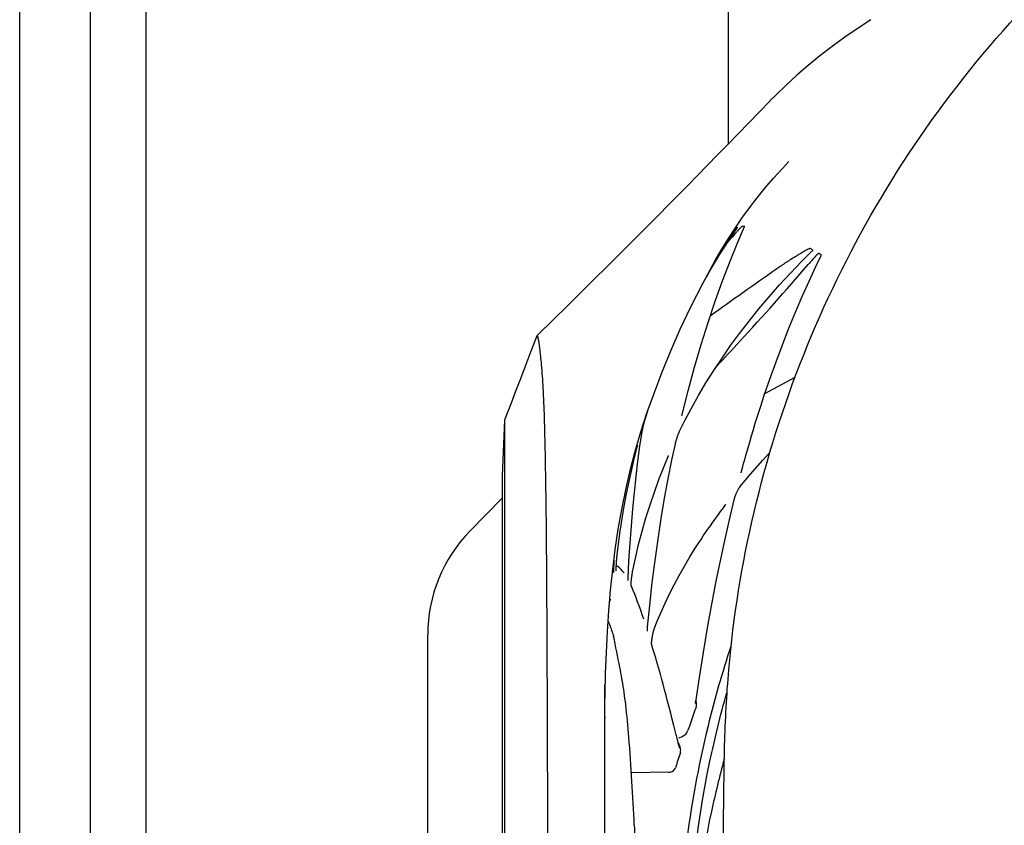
# Model space of a CAD drawing. Extents: x 0 to 594, y 0 to 420.
# Tile 18 of 64: x 76 to 88, y 361 to 371. Entities that reach past the tile are written whole.
import ezdxf

# ---------------------------------------------------------------- set-up
doc = ezdxf.new("R2010")
doc.units = 0
doc.header["$LTSCALE"] = 32.67
for name, color, linetype in [('123045_DXF_CONTINUOUS_LINE', 7, 'CONTINUOUS'), ('124031_DXF_CONTINUOUS_LINE', 7, 'CONTINUOUS'), ('124311_DXF_CONTINUOUS_LINE', 7, 'CONTINUOUS'), ('124366_DXF_CONTINUOUS_LINE', 7, 'CONTINUOUS'), ('126056_DXF_CONTINUOUS_LINE', 7, 'CONTINUOUS'), ('G_HOSE_CLAMPDXF_CONTINUOUS', 7, 'CONTINUOUS')]:
    doc.layers.add(name, color=color, linetype=linetype)

msp = doc.modelspace()

# ---------------------------------------------------------------- linework, layer by layer
at = {"layer": '123045_DXF_CONTINUOUS_LINE', "color": 7, "linetype": 'CONTINUOUS'}
for p, q in [((76.97241, 381.55881), (76.97241, 355.54881)), ((77.65241, 381.55881), (77.65241, 355.54881))]:
    msp.add_line(p, q, dxfattribs=at)
at = {"layer": '124031_DXF_CONTINUOUS_LINE', "color": 7, "linetype": 'CONTINUOUS'}
for p, q in [((85.50282, 368.97596), (85.50293, 368.97608)), ((84.9602, 368.1862), (84.96067, 368.18625)), ((84.75335, 367.98697), (84.79848, 368.03981)), ((85.76772, 367.91588), (85.79609, 367.89975)), ((85.76776, 367.91594), (85.79605, 367.89969)), ((85.87167, 367.85606), (85.89868, 367.84053)), ((84.60472, 367.7677), (84.60494, 367.7681)), ((82.42629, 366.84921), (82.33772, 366.6169)), ((82.42626, 366.84918), (82.42752, 366.85136)), ((82.33772, 366.6169), (82.27635, 366.45623)), ((82.27635, 366.45623), (82.21836, 366.30464)), ((82.21836, 366.30464), (82.16378, 366.16225)), ((85.21133, 366.14632), (85.57935, 366.34643)), ((82.16378, 366.16225), (82.1127, 366.02924)), ((82.1127, 366.02924), (82.06507, 365.90553)), ((82.06507, 365.90553), (82.03156, 365.81867)), ((83.7478, 365.82656), (83.79088, 365.96124)), ((82.03156, 365.81865), (82.00292, 365.14526)), ((82.03156, 365.81867), (82.03158, 365.81703)), ((82.03156, 365.81867), (82.0316, 357.58513)), ((83.65229, 365.49164), (83.65332, 365.49547)), ((84.99365, 365.4431), (85.00902, 365.49688)), ((82.00292, 365.14529), (82.00293, 362.99992)), ((84.70577, 364.75177), (84.73189, 364.78606)), ((84.73189, 364.78606), (84.73453, 364.78929)), ((83.36811, 363.97397), (83.36894, 364.11617)), ((83.39831, 364.06563), (83.3992, 364.08014)), ((83.3992, 364.08014), (83.40022, 364.09522)), ((83.40022, 364.09522), (83.40105, 364.10675)), ((83.40105, 364.10675), (83.40194, 364.11836)), ((83.40194, 364.11836), (83.40288, 364.12991)), ((83.40288, 364.12991), (83.40387, 364.14131)), ((83.40387, 364.14131), (83.4049, 364.15249)), ((83.4049, 364.15249), (83.40595, 364.16323)), ((83.40595, 364.16323), (83.40666, 364.17)), ((83.40666, 364.17), (83.40731, 364.17597)), ((83.3278, 363.74566), (83.35382, 363.99553)), ((83.36814, 363.96729), (83.36811, 363.97023)), ((83.36817, 363.96479), (83.36814, 363.96729)), ((83.36822, 363.96274), (83.36817, 363.96479)), ((83.39532, 363.98783), (83.39533, 363.99054)), ((83.39533, 363.98553), (83.39532, 363.98783)), ((83.39533, 363.99054), (83.39536, 363.99364)), ((83.39535, 363.98365), (83.39533, 363.98553)), ((83.39536, 363.99364), (83.39541, 363.99709)), ((83.39541, 363.99709), (83.39549, 364.00086)), ((83.39549, 364.00086), (83.39565, 364.00714)), ((83.39565, 364.00714), (83.39586, 364.01412)), ((83.39586, 364.01412), (83.39614, 364.02178)), ((83.39614, 364.02178), (83.39648, 364.0301)), ((83.39648, 364.0301), (83.39689, 364.03904)), ((83.39689, 364.03904), (83.39753, 364.05187)), ((83.39753, 364.05187), (83.39831, 364.06563)), ((83.54103, 363.87445), (83.54111, 363.8784)), ((83.54111, 363.8784), (83.54124, 363.88277)), ((83.54124, 363.88277), (83.54141, 363.88756)), ((83.54141, 363.88756), (83.54158, 363.89158)), ((83.57779, 363.82682), (83.57826, 363.83346)), ((83.57826, 363.83346), (83.57881, 363.84054)), ((83.57881, 363.84054), (83.57944, 363.84805)), ((83.57944, 363.84805), (83.58015, 363.85595)), ((83.58015, 363.85595), (83.58094, 363.86421)), ((83.58094, 363.86421), (83.58181, 363.87281)), ((83.58181, 363.87281), (83.58276, 363.8817)), ((83.58276, 363.8817), (83.58379, 363.89084)), ((83.58379, 363.89084), (83.58489, 363.90017)), ((83.58489, 363.90017), (83.58607, 363.90964)), ((83.58607, 363.90964), (83.58731, 363.91918)), ((83.58731, 363.91918), (83.58862, 363.92874)), ((83.58862, 363.92874), (83.58999, 363.93821)), ((83.58999, 363.93821), (83.5914, 363.94752)), ((83.30638, 363.49354), (83.3278, 363.74566)), ((83.58573, 363.7808), (83.57651, 363.80078)), ((83.57682, 363.80983), (83.57707, 363.81497)), ((83.57707, 363.81497), (83.5774, 363.82065)), ((83.5774, 363.82065), (83.57779, 363.82682)), ((83.77731, 363.24783), (83.77716, 363.25068)), ((83.77925, 363.24408), (83.77716, 363.25068)), ((83.77913, 363.29259), (83.77958, 363.29755)), ((82.00293, 362.99992), (82.00292, 357.84553)), ((83.82737, 363.08542), (83.82729, 363.08862)), ((83.93447, 362.7203), (83.91124, 362.80259)), ((83.95237, 362.65582), (83.93447, 362.7203)), ((83.25391, 362.59528), (83.25391, 344.34187)), ((83.2567, 362.32287), (83.25779, 362.39212)), ((83.25579, 362.25333), (83.2567, 362.32287)), ((83.25518, 362.19633), (83.25579, 362.25333)), ((83.25518, 362.19633), (83.25518, 362.19741)), ((84.12761, 361.98106), (84.09971, 362.09302)), ((84.03997, 361.52168), (83.58184, 361.51432))]:
    msp.add_line(p, q, dxfattribs=at)
for points in [[(86.50378, 370.7084), (86.34936, 370.60693), (86.18789, 370.49579), (86.03201, 370.38283), (85.88206, 370.2678), (85.73824, 370.15067), (85.60068, 370.03178), (85.46928, 369.91124), (85.34376, 369.78905), (85.27304, 369.71687)], [(85.27337, 369.71722), (85.14108, 369.58006), (85.01232, 369.44693), (84.88488, 369.31553), (84.75878, 369.18584), (84.63406, 369.05793), (84.51074, 368.93176), (84.38881, 368.80736), (84.26838, 368.68479), (84.14945, 368.56406), (84.03203, 368.44515), (83.91621, 368.32817), (83.80201, 368.21311), (83.68944, 368.09995), (83.57858, 367.9888), (83.46943, 367.87962), (83.362, 367.77243), (83.25648, 367.66739), (83.15284, 367.56446), (83.05111, 367.46366), (82.95154, 367.36525), (82.85415, 367.26921), (82.75893, 367.17554), (82.66612, 367.08447), (82.5758, 366.99605), (82.4879, 366.9102), (82.42753, 366.85137)], [(84.8419, 368.15648), (84.92959, 368.28452), (85.02101, 368.41053), (85.11616, 368.53442), (85.21504, 368.65617), (85.31767, 368.77572), (85.42403, 368.89302), (85.50295, 368.97609)], [(84.20364, 365.90476), (84.27273, 366.17873), (84.35089, 366.46583), (84.43233, 366.74357), (84.51675, 367.01192), (84.60385, 367.27087), (84.69336, 367.5204), (84.78501, 367.76051), (84.87855, 367.99118), (84.96053, 368.18259)], [(84.54789, 367.65473), (84.65761, 367.83681), (84.77063, 368.01408), (84.87544, 368.17013)], [(84.60494, 367.7681), (84.67765, 367.89439), (84.758, 368.02646), (84.8419, 368.15648)], [(84.16617, 365.67735), (84.23417, 365.81422), (84.31523, 365.9682), (84.40101, 366.12172), (84.49158, 366.27469), (84.58698, 366.42705), (84.68727, 366.57872), (84.79245, 366.72963), (84.90251, 366.87971), (85.01741, 367.0289), (85.1371, 367.17715), (85.26151, 367.3244), (85.39055, 367.4706), (85.52416, 367.61572), (85.66223, 367.75971), (85.78562, 367.88373)], [(85.20362, 366.12372), (85.27096, 366.32064), (85.34731, 366.53397), (85.42518, 366.74166), (85.50444, 366.94372), (85.58497, 367.14013), (85.66664, 367.3309), (85.74929, 367.51604), (85.83277, 367.69556), (85.89434, 367.82344)], [(83.35382, 363.99553), (83.38484, 364.24294), (83.42127, 364.4878), (83.46349, 364.72999), (83.51185, 364.96949), (83.56678, 365.20694), (83.62881, 365.44352), (83.69813, 365.67956), (83.77523, 365.91705), (83.86121, 366.1599), (83.95654, 366.40889), (84.06178, 366.66459), (84.17858, 366.92958), (84.30819, 367.20431), (84.45128, 367.48692), (84.60472, 367.7677)], [(84.44076, 367.46613), (84.44169, 367.46789), (84.54789, 367.65473)], [(85.00902, 365.49688), (85.02523, 365.55286), (85.04796, 365.63012), (85.07082, 365.70641), (85.09381, 365.78174), (85.11692, 365.8561), (85.14014, 365.9295), (85.16347, 366.00193), (85.18688, 366.0734), (85.20362, 366.12372)], [(84.1982, 365.87621), (84.1982, 365.87622), (84.19822, 365.87651), (84.19828, 365.87711), (84.19838, 365.87803), (84.19852, 365.8792), (84.19872, 365.88062), (84.19897, 365.88229), (84.19928, 365.88418), (84.19965, 365.88628), (84.20009, 365.8886), (84.20058, 365.89111), (84.20114, 365.8938), (84.20176, 365.89666), (84.20245, 365.89971), (84.2032, 365.90293), (84.20364, 365.90476)], [(82.03158, 365.81703), (82.03164, 365.58037), (82.03163, 365.55568), (82.03163, 365.53063), (82.03163, 365.50522), (82.03163, 365.47951), (82.03163, 365.45362), (82.03162, 365.42757)], [(83.70925, 365.65937), (83.71004, 365.66437), (83.71094, 365.66975), (83.71194, 365.6755), (83.71304, 365.6816), (83.71424, 365.68801), (83.71553, 365.69469), (83.71691, 365.70162), (83.71837, 365.70877), (83.7199, 365.71609), (83.72151, 365.72356), (83.72318, 365.73113), (83.7249, 365.73877), (83.72666, 365.74645), (83.72847, 365.75412), (83.7303, 365.76175), (83.73216, 365.7693), (83.73403, 365.77674), (83.7359, 365.78403), (83.73776, 365.79113), (83.7396, 365.79801), (83.74142, 365.80464), (83.74321, 365.81098), (83.74494, 365.817), (83.74662, 365.82266), (83.7478, 365.82656)], [(83.66153, 365.3209), (83.686, 365.50205), (83.70926, 365.65944)], [(84.11807, 365.53266), (84.1184, 365.53417), (84.11971, 365.53994), (84.12115, 365.54598), (84.12271, 365.55224), (84.12438, 365.55867), (84.12614, 365.56525), (84.12799, 365.57189), (84.12992, 365.57858), (84.1319, 365.58528), (84.13393, 365.59192), (84.13598, 365.59847), (84.13806, 365.60491), (84.14014, 365.61119), (84.14221, 365.61728), (84.14426, 365.62318), (84.14629, 365.62888), (84.1483, 365.63437), (84.15027, 365.63965), (84.15221, 365.64471), (84.15411, 365.64955), (84.15597, 365.65416), (84.15777, 365.65853), (84.15952, 365.66267), (84.1612, 365.66655), (84.16282, 365.67018), (84.16437, 365.67355), (84.16584, 365.67666), (84.16617, 365.67736)], [(83.65332, 365.49547), (83.65456, 365.50001), (83.65515, 365.5021), (83.65572, 365.50408), (83.65626, 365.50592), (83.65677, 365.50762), (83.65724, 365.50919), (83.65769, 365.5106), (83.65809, 365.51186), (83.65845, 365.51297), (83.65876, 365.51388), (83.65901, 365.51461), (83.6592, 365.51515)], [(83.77958, 363.29755), (83.80564, 363.5599), (83.8367, 363.8372), (83.87055, 364.10649), (83.90705, 364.36776), (83.94603, 364.62098), (83.98729, 364.86616), (84.03063, 365.10328), (84.07581, 365.33234), (84.11807, 365.53266)], [(83.40731, 364.17598), (83.42354, 364.31226), (83.44444, 364.46691), (83.46778, 364.62017), (83.49353, 364.77202), (83.52165, 364.92245), (83.5521, 365.07143), (83.58484, 365.21894), (83.61983, 365.36497), (83.65229, 365.49164)], [(84.90616, 365.00601), (85.03613, 365.16129), (85.18611, 365.33255), (85.2722, 365.42651)], [(84.92572, 365.19669), (84.94089, 365.253), (84.9514, 365.29155), (84.96193, 365.32984), (84.97248, 365.36786), (84.98306, 365.40561), (84.99365, 365.4431)], [(83.54158, 363.89158), (83.55182, 364.0987), (83.56514, 364.31846), (83.5806, 364.53181), (83.59807, 364.73873), (83.61746, 364.93923), (83.63865, 365.13329), (83.66153, 365.3209)], [(83.59766, 363.98323), (83.63011, 364.1349), (83.66974, 364.30199), (83.71278, 364.46635), (83.75914, 364.62794), (83.80869, 364.78673), (83.86133, 364.94268), (83.91695, 365.09578), (83.97543, 365.246), (84.02976, 365.37712)], [(84.02972, 365.37704), (84.0307, 365.37931), (84.03163, 365.38141), (84.0325, 365.38333), (84.0333, 365.38505), (84.03404, 365.38656), (84.03467, 365.38784), (84.0352, 365.38888), (84.03563, 365.38968), (84.03593, 365.39021), (84.03608, 365.39049), (84.03611, 365.39053)], [(84.9221, 365.17862), (84.9221, 365.17858), (84.92212, 365.17884), (84.92217, 365.17942), (84.92227, 365.18032), (84.92243, 365.18149), (84.92266, 365.18294), (84.92296, 365.18466), (84.92334, 365.18661), (84.9238, 365.1888), (84.92435, 365.19121), (84.92498, 365.19384), (84.92572, 365.19669)], [(84.83967, 364.86234), (84.8404, 364.86525), (84.84154, 364.86948), (84.8428, 364.87393), (84.8442, 364.87859), (84.84572, 364.88344), (84.84738, 364.88848), (84.84917, 364.89371), (84.85109, 364.8991), (84.85316, 364.90467), (84.85536, 364.91041), (84.8577, 364.91629), (84.86018, 364.92232), (84.86282, 364.92851), (84.86559, 364.93479), (84.86845, 364.94106), (84.8714, 364.94729), (84.87441, 364.95346), (84.87742, 364.95942), (84.88042, 364.96515), (84.88339, 364.97064), (84.8863, 364.97584), (84.88913, 364.98073), (84.89188, 364.9853), (84.8945, 364.9895), (84.89697, 364.99332), (84.89929, 364.99676), (84.90141, 364.99978), (84.9033, 365.00236), (84.90496, 365.00452), (84.90615, 365.00601)], [(84.36606, 362.38333), (84.41086, 362.67756), (84.46031, 362.98544), (84.5111, 363.28415), (84.5633, 363.57368), (84.61692, 363.85401), (84.67195, 364.12511), (84.72832, 364.38696), (84.78596, 364.63956), (84.83967, 364.86234)], [(84.57466, 364.57366), (84.60243, 364.61228), (84.61923, 364.6354), (84.6362, 364.65857), (84.65334, 364.6818), (84.67065, 364.70507), (84.68812, 364.7284), (84.70577, 364.75177)], [(84.36064, 364.25688), (84.37773, 364.2836), (84.40425, 364.32451), (84.43131, 364.36561), (84.45889, 364.40688), (84.48702, 364.44832), (84.51569, 364.48993), (84.5449, 364.53171), (84.57466, 364.57366)], [(83.86001, 363.27156), (83.89684, 363.36606), (83.94262, 363.47593), (83.99207, 363.58675), (84.04526, 363.69846), (84.10225, 363.81106), (84.1631, 363.92451), (84.22782, 364.0388), (84.29641, 364.15388), (84.36064, 364.25688)], [(83.36811, 363.97023), (83.36811, 363.97361), (83.36811, 363.97397)], [(83.36834, 363.95967), (83.36835, 363.95958), (83.36835, 363.95961), (83.36834, 363.95979), (83.36832, 363.96012), (83.3683, 363.96058), (83.36827, 363.96117), (83.36825, 363.9619), (83.36822, 363.96274)], [(83.39543, 363.98071), (83.39543, 363.98071), (83.39542, 363.98086), (83.39541, 363.98116), (83.3954, 363.9816), (83.39538, 363.98216), (83.39536, 363.98285), (83.39535, 363.98365)], [(83.49126, 363.95477), (83.47402, 363.97765), (83.45508, 363.99935), (83.43557, 364.01795), (83.41525, 364.0334), (83.39712, 364.04376)], [(83.5914, 363.94752), (83.59284, 363.95657), (83.59357, 363.96098), (83.59431, 363.96529), (83.59506, 363.96951), (83.5958, 363.9736), (83.59654, 363.97752), (83.59726, 363.98121), (83.59766, 363.98321)], [(83.54112, 363.86229), (83.54115, 363.86203), (83.54115, 363.862), (83.54114, 363.86217), (83.54112, 363.86251), (83.54109, 363.86303), (83.54107, 363.86372), (83.54104, 363.86457), (83.54102, 363.86557), (83.541, 363.86673), (83.54099, 363.86801), (83.54099, 363.86943), (83.541, 363.87098), (83.54101, 363.87265), (83.54103, 363.87445)], [(83.57652, 363.7918), (83.57652, 363.79179), (83.57651, 363.792), (83.57649, 363.79246), (83.57648, 363.79314), (83.57646, 363.79404), (83.57645, 363.79515), (83.57645, 363.79643), (83.57646, 363.79786), (83.57649, 363.79947)], [(83.57649, 363.79947), (83.57652, 363.80123), (83.57658, 363.80316), (83.57664, 363.80524), (83.57673, 363.80747), (83.57682, 363.80983)], [(83.73135, 363.39216), (83.71374, 363.44463), (83.69467, 363.50008), (83.67589, 363.55313), (83.65741, 363.6037), (83.63919, 363.65176), (83.62118, 363.69733), (83.60336, 363.74037), (83.58573, 363.7808)], [(83.31538, 363.59948), (83.32248, 363.62242), (83.32887, 363.63998)], [(83.25955, 362.48408), (83.26601, 362.72837), (83.27587, 362.98453), (83.2892, 363.23969), (83.30638, 363.49354)], [(83.77716, 363.25068), (83.77714, 363.2515), (83.77711, 363.25303), (83.7771, 363.25479), (83.77711, 363.2568), (83.77714, 363.25903), (83.7772, 363.26149), (83.77728, 363.26417), (83.7774, 363.26705), (83.77754, 363.27013), (83.77772, 363.27342)], [(83.77772, 363.27342), (83.77793, 363.27689), (83.77818, 363.28055), (83.77846, 363.28439), (83.77877, 363.28841), (83.77913, 363.29259)], [(83.82838, 363.10994), (83.82865, 363.11308), (83.82896, 363.11637), (83.8293, 363.11982), (83.82968, 363.12341), (83.83009, 363.12714), (83.83054, 363.13101), (83.83103, 363.13501), (83.83156, 363.13913), (83.83212, 363.14337), (83.83272, 363.14772), (83.83336, 363.15217), (83.83403, 363.15671), (83.83474, 363.16133), (83.83548, 363.16602), (83.83626, 363.17077), (83.83707, 363.17558), (83.83792, 363.18042), (83.83879, 363.18529), (83.83969, 363.19016), (83.84061, 363.19502), (83.84156, 363.19986), (83.84253, 363.20466), (83.84351, 363.2094), (83.8445, 363.21408), (83.8455, 363.21866), (83.84651, 363.22315), (83.84752, 363.22752), (83.84853, 363.23176), (83.84953, 363.23586), (83.85052, 363.2398), (83.85149, 363.24357), (83.85245, 363.24717), (83.85338, 363.25057), (83.85429, 363.25377), (83.85516, 363.25677), (83.856, 363.25956), (83.8568, 363.26213), (83.85755, 363.26449), (83.85826, 363.26662), (83.85891, 363.26852), (83.85951, 363.27019), (83.86002, 363.27156)], [(83.82729, 363.08862), (83.82729, 363.08944), (83.82731, 363.09095), (83.82735, 363.09268), (83.82741, 363.09461), (83.8275, 363.09672), (83.82762, 363.09903), (83.82776, 363.1015), (83.82794, 363.10415), (83.82814, 363.10696), (83.82838, 363.10994)], [(83.91124, 362.80259), (83.89993, 362.84213), (83.88872, 362.88105), (83.8776, 362.91933), (83.86657, 362.95699), (83.85564, 362.99401), (83.84481, 363.0304), (83.82729, 363.08862)], [(84.09971, 362.09302), (84.08048, 362.16952), (84.0614, 362.24453), (84.04249, 362.31804), (84.02374, 362.39005), (84.00516, 362.46055), (83.98674, 362.52954), (83.96848, 362.59702), (83.95237, 362.65582)], [(83.25779, 362.39212), (83.25908, 362.4611), (83.25955, 362.48408)], [(84.36416, 362.36211), (84.36419, 362.36185), (84.36419, 362.36178), (84.36418, 362.36202), (84.36417, 362.36255), (84.36417, 362.36337), (84.36418, 362.36445), (84.36423, 362.36581), (84.36431, 362.36744), (84.36444, 362.36934), (84.36462, 362.3715), (84.36485, 362.37389), (84.36514, 362.37649), (84.3655, 362.3793), (84.36592, 362.38233), (84.36606, 362.38333)], [(84.17138, 361.81346), (84.16054, 361.85391), (84.1539, 361.87902), (84.14728, 361.9043), (84.1407, 361.92973), (84.13414, 361.95531), (84.12761, 361.98106)]]:
    msp.add_lwpolyline(points, dxfattribs=at)
for centre, radius, start, end in [((85.0089, 367.58424), 0.60372, 102.722371, 105.394659), ((85.015, 367.54672), 0.64182, 94.897963, 97.61614), ((132.96318, 299.62514), 83.04296, 124.9923299, 125.666823), ((80.54786, 362.12693), 2.96728, 9.971983, 10.428447), ((84.21333, 362.33941), 0.16493, 17.491503, 20.407508), ((98.59794, 357.04973), 15.16993, 159.693965, 160.845694), ((112.15532, 361.92583), 28.90141, 179.46202, 180.003061), ((98.61175, 357.04506), 15.1845, 161.898179, 162.628785)]:
    msp.add_arc(centre, radius, start, end, dxfattribs=at)
for points, knots in [([(84.87544, 368.17013), (84.87599, 368.17093), (84.8777, 368.17225), (84.87623, 368.1732), (84.87594, 368.17313)], [0, 0, 0, 0, 0.76096562, 1, 1, 1, 1]), ([(84.92992, 368.18286), (84.92664, 368.18242), (84.92016, 368.17446), (84.90467, 368.16077), (84.8925, 368.14677), (84.88422, 368.13768)], [0, 0, 0, 0, 0.15425383, 0.42728063, 1, 1, 1, 1]), ([(84.96053, 368.18259), (84.9609, 368.18343), (84.96182, 368.18444), (84.96109, 368.18628), (84.96067, 368.18625)], [0, 0, 0, 0, 0.68873034, 1, 1, 1, 1]), ([(84.88422, 368.13768), (84.87668, 368.1294), (84.84774, 368.0971), (84.81937, 368.06428), (84.79848, 368.03981)], [0, 0, 0, 0, 0.25818281, 1, 1, 1, 1]), ([(85.76776, 367.91594), (85.76553, 367.91722), (85.7586, 367.9146), (85.74522, 367.90984), (85.72526, 367.89965), (85.70066, 367.88653), (85.66581, 367.86674), (85.62125, 367.84023), (85.56691, 367.8066), (85.51154, 367.77128), (85.43566, 367.7216), (85.37878, 367.68292), (85.3408, 367.65633)], [0, 0, 0, 0, 0.01543166, 0.03767697, 0.08967631, 0.14640089, 0.20572257, 0.32918077, 0.45702766, 0.58822531, 0.72240553, 1, 1, 1, 1]), ([(85.87167, 367.85606), (85.86987, 367.8571), (85.86345, 367.85272), (85.85286, 367.84464), (85.83716, 367.82917), (85.81963, 367.81102), (85.79709, 367.78661), (85.77019, 367.75638), (85.74915, 367.73202), (85.73882, 367.71994)], [0, 0, 0, 0, 0.0325603, 0.0952028, 0.23100516, 0.36454342, 0.49532731, 0.750728, 1, 1, 1, 1]), ([(85.78562, 367.88374), (85.78892, 367.887), (85.79261, 367.88995), (85.79769, 367.89874), (85.79605, 367.89968)], [0, 0, 0, 0, 0.71056536, 1, 1, 1, 1]), ([(85.89434, 367.82344), (85.89596, 367.82678), (85.89788, 367.83118), (85.90066, 367.83939), (85.89868, 367.84053)], [0, 0, 0, 0, 0.61939703, 1, 1, 1, 1]), ([(84.61966, 366.47625), (84.71553, 366.57808), (85.09593, 366.98595), (85.46736, 367.40226), (85.73882, 367.71994)], [0, 0, 0, 0, 0.25076868, 1, 1, 1, 1]), ([(82.42752, 366.85135), (82.42932, 366.8531), (82.43817, 366.83665), (82.43803, 366.82995), (82.43992, 366.8217)], [0, 0, 0, 0, 0.2282439, 1, 1, 1, 1]), ([(82.43992, 366.8217), (82.4488, 366.78287), (82.46365, 366.67534), (82.48448, 366.47259), (82.5031, 366.18826), (82.51788, 365.82714), (82.52828, 365.39193), (82.53931, 364.66565), (82.54716, 363.57629), (82.55362, 362.05426), (82.55934, 360.25157), (82.56416, 358.57847), (82.56802, 357.10849), (82.56831, 356.33097), (82.57007, 355.93198)], [0, 0, 0, 0, 0.01097037, 0.0298348, 0.05614784, 0.08941114, 0.12936655, 0.1760292, 0.28944041, 0.42936994, 0.59518263, 0.78588117, 0.89012236, 1, 1, 1, 1]), ([(83.29766, 363.36606), (83.30318, 363.35238), (83.32665, 363.29263), (83.34804, 363.23209), (83.36374, 363.18522)], [0, 0, 0, 0, 0.22985465, 1, 1, 1, 1]), ([(83.46613, 362.66403), (83.45742, 362.71048), (83.42446, 362.88443), (83.39011, 363.05813), (83.36374, 363.18522)], [0, 0, 0, 0, 0.26690725, 1, 1, 1, 1]), ([(83.6166, 360.87508), (83.59982, 361.23416), (83.57277, 361.72587), (83.51774, 362.31417), (83.48738, 362.54369), (83.47031, 362.64076)], [0, 0, 0, 0, 0.60841435, 0.83318468, 1, 1, 1, 1]), ([(84.03997, 361.52168), (84.05744, 361.52196), (84.09256, 361.53267), (84.11477, 361.56247), (84.1198, 361.57857)], [0, 0, 0, 0, 0.50877339, 1, 1, 1, 1]), ([(83.6166, 360.87508), (83.62206, 360.75823), (83.64353, 360.26092), (83.6588, 359.76335), (83.66818, 359.38268)], [0, 0, 0, 0, 0.23500557, 1, 1, 1, 1])]:
    msp.add_open_spline(points, degree=3, knots=knots, dxfattribs=at)
for points in [[(84.37697, 362.35205), (84.37673, 362.36454), (84.37439, 362.37707), (84.37064, 362.38898)], [(84.37079, 362.31421), (84.37522, 362.3262), (84.37722, 362.33927), (84.37697, 362.35205)], [(84.23936, 361.98248), (84.217, 361.96146), (84.18705, 361.94951), (84.15821, 361.93901)], [(84.23936, 361.98248), (84.25223, 361.99458), (84.26205, 362.01049), (84.26784, 362.02718)], [(84.17234, 361.84555), (84.16722, 361.85761), (84.16073, 361.8691), (84.1536, 361.88009)], [(84.17801, 361.83004), (84.1764, 361.8353), (84.17449, 361.84048), (84.17234, 361.84555)], [(84.17879, 361.76299), (84.18573, 361.78423), (84.18454, 361.80866), (84.17801, 361.83004)]]:
    msp.add_open_spline(points, degree=3, dxfattribs=at)
at = {"layer": '124311_DXF_CONTINUOUS_LINE', "color": 7, "linetype": 'CONTINUOUS'}
for p, q in [((84.76691, 369.19421), (84.76691, 371.73281)), ((81.61352, 364.47071), (82.00293, 364.86885)), ((81.09491, 357.82853), (81.09491, 363.19881))]:
    msp.add_line(p, q, dxfattribs=at)
msp.add_arc((82.91391, 363.19881), 1.819, 135.634665, 180, dxfattribs=at)
at = {"layer": '124366_DXF_CONTINUOUS_LINE', "color": 7, "linetype": 'CONTINUOUS'}
msp.add_line((76.11391, 354.86881), (76.11391, 389.71881), dxfattribs=at)
at = {"layer": '126056_DXF_CONTINUOUS_LINE', "color": 7, "linetype": 'CONTINUOUS'}
msp.add_open_spline([(84.65767, 335.43196), (84.65867, 337.97814), (84.661, 341.69943), (84.66615, 346.5064), (84.6707, 349.74703), (84.67598, 352.67183), (84.68188, 355.23719), (84.68832, 357.40593), (84.69512, 359.14998), (84.70239, 360.46186), (84.70939, 361.31324), (84.72127, 362.03716), (84.77756, 363.11628), (85.03735, 364.73024), (85.63832, 366.63823), (86.52595, 368.45648), (88.0527, 370.67544), (90.55681, 372.98603), (93.631, 374.45615), (96.25776, 375.05231), (97.60488, 375.15288), (98.27725, 375.15288)], degree=3, knots=[0, 0, 0, 0, 0.16108574, 0.23543098, 0.30411708, 0.36610655, 0.42047156, 0.46641658, 0.50331483, 0.53081103, 0.5494149, 0.5571794, 0.57661582, 0.61774245, 0.66020637, 0.70272594, 0.74525531, 0.83008665, 0.91492448, 0.95746188, 1, 1, 1, 1], dxfattribs=at)
at = {"layer": 'G_HOSE_CLAMPDXF_CONTINUOUS', "color": 7, "linetype": 'CONTINUOUS'}
for points, knots in [([(84.79545, 363.05778), (84.68967, 362.73883), (84.31855, 361.45222), (84.15494, 360.10587), (84.15492, 359.10337)], [0, 0, 0, 0, 0.25104334, 1, 1, 1, 1]), ([(84.27392, 359.10337), (84.27394, 359.95909), (84.39368, 361.10621), (84.66717, 362.21548), (84.74518, 362.49108)], [0, 0, 0, 0, 0.74922346, 1, 1, 1, 1]), ([(84.71399, 361.68117), (84.65644, 361.47044), (84.4488, 360.62361), (84.3303, 359.75492), (84.29355, 359.10263)], [0, 0, 0, 0, 0.25057763, 1, 1, 1, 1])]:
    msp.add_open_spline(points, degree=3, knots=knots, dxfattribs=at)

doc.saveas('drawing.dxf')
